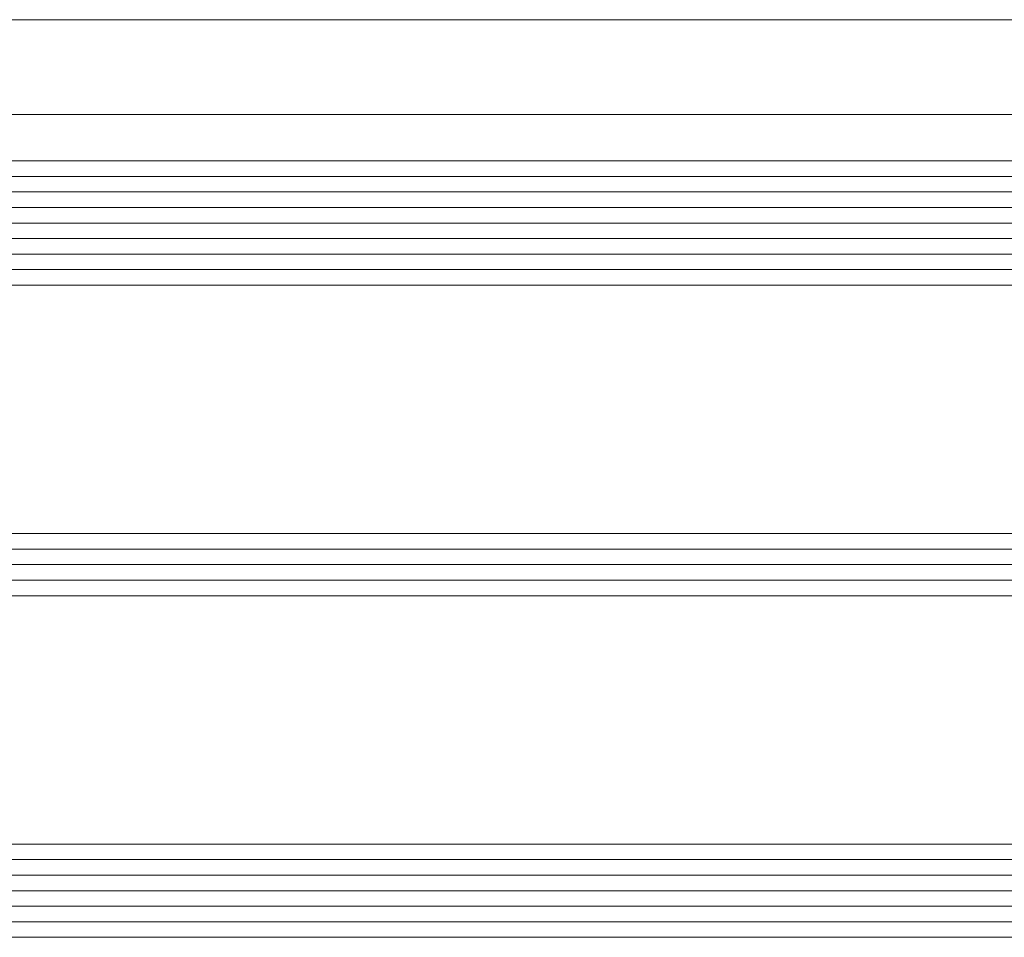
# Model space of a CAD drawing. Header units: millimetres. Extents: x 71658 to 298332, y -154437 to -30421.
# Tile 68 of 155: x 91814 to 91878, y -58925 to -58866. Entities that reach past the tile are written whole.
import ezdxf

# ---------------------------------------------------------------- set-up
doc = ezdxf.new("R2010")
doc.units = ezdxf.units.MM
doc.header["$LTSCALE"] = 500
doc.header["$MEASUREMENT"] = 0
doc.linetypes.add('Center', pattern=[48, 30, -6, 6, -6])
doc.layers.add('A-06-TELJED', color=253, linetype='Center', lineweight=0)
doc.layers.add('A-13-UKS', color=250, linetype='Continuous', lineweight=5)

# ---------------------------------------------------------------- blocks, each defined once
blk = doc.blocks.new('TELG')
at = {"layer": 'A-06-TELJED', "ltscale": 0.05}
blk.add_line((129079.174, -58865.997), (85658.805, -58865.997), dxfattribs=at)
blk = doc.blocks.new('lükanduksed')
at = {"layer": 'A-13-UKS'}
for p, q in [((91864.917, -58872.092), (90980.289, -58872.092)), ((91864.917, -58872.092), (91887.289, -58872.092)), ((90967.289, -58875.092), (91864.917, -58875.092)), ((91900.289, -58875.092), (91864.917, -58875.092)), ((90967.289, -58876.092), (91864.917, -58876.092)), ((91900.289, -58876.092), (91864.917, -58876.092)), ((90967.289, -58877.092), (91864.917, -58877.092)), ((91900.289, -58877.092), (91864.917, -58877.092)), ((90967.289, -58878.092), (91864.917, -58878.092)), ((91900.289, -58878.092), (91864.917, -58878.092)), ((90967.289, -58879.092), (91864.917, -58879.092)), ((91900.289, -58879.092), (91864.917, -58879.092)), ((90967.289, -58880.092), (91864.917, -58880.092)), ((91900.289, -58880.092), (91864.917, -58880.092)), ((90967.289, -58881.092), (91864.917, -58881.092)), ((91900.289, -58881.092), (91864.917, -58881.092)), ((90967.289, -58882.092), (91864.917, -58882.092)), ((91900.289, -58882.092), (91864.917, -58882.092)), ((90967.289, -58883.092), (91864.917, -58883.092)), ((91900.289, -58883.092), (91864.917, -58883.092)), ((90967.289, -58899.092), (91864.917, -58899.092)), ((91900.289, -58899.092), (91864.917, -58899.092)), ((90967.289, -58900.092), (91864.917, -58900.092)), ((91900.289, -58900.092), (91864.917, -58900.092)), ((90967.289, -58901.092), (91864.917, -58901.092)), ((91900.289, -58901.092), (91864.917, -58901.092)), ((90967.289, -58902.092), (91864.917, -58902.092)), ((91900.289, -58902.092), (91864.917, -58902.092)), ((90967.289, -58903.092), (91864.917, -58903.092)), ((91900.289, -58903.092), (91864.917, -58903.092)), ((90967.289, -58919.092), (91864.917, -58919.092)), ((91900.289, -58919.092), (91864.917, -58919.092)), ((90967.289, -58920.092), (91864.917, -58920.092)), ((91900.289, -58920.092), (91864.917, -58920.092)), ((90967.289, -58921.092), (91864.917, -58921.092)), ((91900.289, -58921.092), (91864.917, -58921.092)), ((90967.289, -58922.092), (91864.917, -58922.092)), ((91900.289, -58922.092), (91864.917, -58922.092)), ((90967.289, -58923.092), (91864.917, -58923.092)), ((91900.289, -58923.092), (91864.917, -58923.092)), ((90967.289, -58924.092), (91864.917, -58924.092)), ((91900.289, -58924.092), (91864.917, -58924.092)), ((90967.289, -58925.092), (91864.917, -58925.092)), ((91900.289, -58925.092), (91864.917, -58925.092))]:
    blk.add_line(p, q, dxfattribs=at)

msp = doc.modelspace()

# ---------------------------------------------------------------- block references
at = {"layer": 'A-06-TELJED'}
msp.add_blockref('TELG', (0, 0), dxfattribs=at)

# ---------------------------------------------------------------- next in the draw order: block references
at = {"layer": 'A-13-UKS'}
msp.add_blockref('lükanduksed', (0, 0), dxfattribs=at)

doc.saveas('drawing.dxf')
